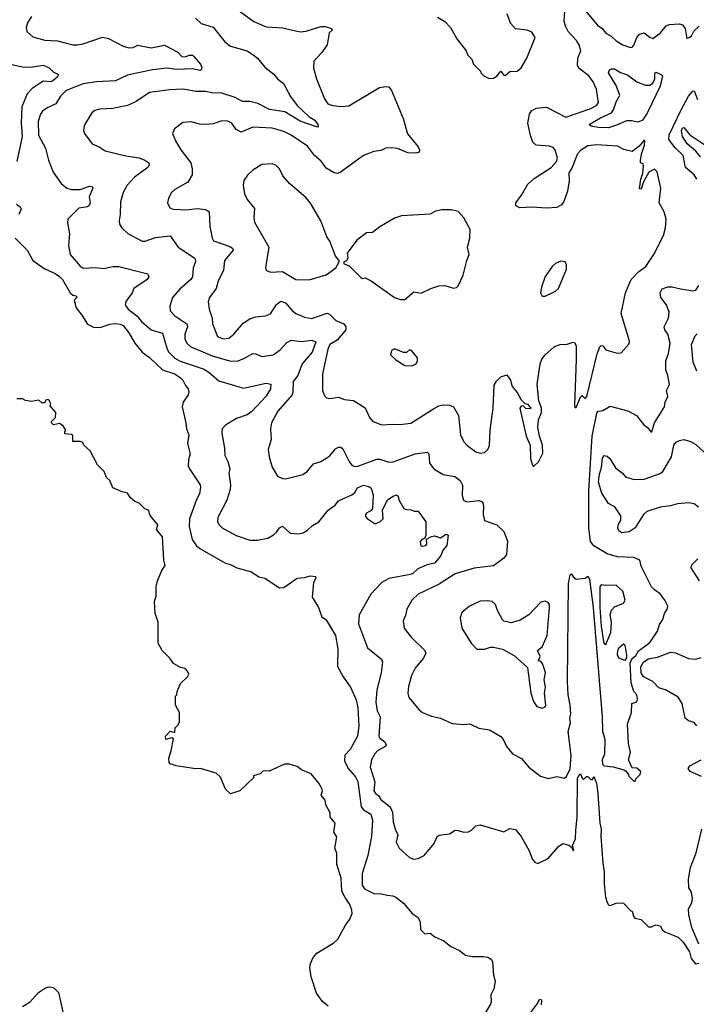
# Model space of a CAD drawing. Extents: x 2087054 to 2277909, y 548907 to 753496.
# Tile 163 of 256: x 2122145 to 2126729, y 662409 to 669075. Entities that reach past the tile are written whole.
import ezdxf

# ---------------------------------------------------------------- set-up
doc = ezdxf.new("R2010")
doc.units = 0

msp = doc.modelspace()

# ---------------------------------------------------------------- linework, layer by layer
at = {"layer": '0CON20XD'}
for points in [[(2123575.8, 669175), (2123732.2, 669062.2), (2123815, 669025.7), (2123925, 669019.2), (2124045, 668992.9), (2124085, 668997.1), (2124185, 669029.2), (2124215, 669028.8), (2124256.7, 669015), (2124262.5, 669005), (2124242.5, 668985), (2124228, 668905), (2124189.3, 668850.7), (2124138, 668795), (2124135.9, 668745.9), (2124155.8, 668675), (2124210.3, 668540.3), (2124233.3, 668505), (2124265.9, 668494.1), (2124325, 668487.5), (2124375, 668492), (2124582.5, 668615), (2124625, 668623.8), (2124645, 668620), (2124664, 668595), (2124743.3, 668406.7), (2124772.1, 668302.1), (2124843.8, 668215), (2124853.8, 668195), (2124851.2, 668178.8), (2124829.1, 668170.9), (2124775, 668173.5), (2124705, 668202.5), (2124662.4, 668207.6), (2124625.4, 668204.6), (2124591.7, 668188.3), (2124545, 668182.3), (2124475, 668156.2), (2124315, 668041.1), (2124295, 668034.3), (2124275, 668038.6), (2124220.2, 668070.2), (2124188.3, 668118.3), (2124143.1, 668155), (2124095, 668218.6), (2123985, 668294.1), (2123935, 668317.7), (2123855, 668341.5), (2123725, 668348.1), (2123645, 668314.4), (2123611.9, 668331.9), (2123581.2, 668375), (2123555, 668388.6), (2123515, 668390), (2123455, 668370), (2123405, 668365.8), (2123365, 668367.5), (2123303.9, 668383.9), (2123250.3, 668379.7), (2123193.8, 668335), (2123181.2, 668305), (2123200, 668255), (2123236, 668195), (2123303.8, 668105), (2123313.6, 668066.4), (2123314, 668025), (2123283.8, 667975), (2123195.6, 667924.4), (2123174, 667905), (2123152.7, 667867.3), (2123146.7, 667835), (2123162.3, 667802.3), (2123185, 667792), (2123275, 667787.5), (2123346.6, 667796.6), (2123405, 667789.1), (2123428.6, 667775), (2123433.5, 667675), (2123450, 667595), (2123458.6, 667578.6), (2123568.9, 667538.9), (2123587.3, 667527.3), (2123590.8, 667515), (2123532.2, 667445), (2123525, 667378.8), (2123489.1, 667305), (2123475, 667254), (2123430, 667195), (2123422, 667165), (2123428.1, 667115), (2123449.1, 667055), (2123451.5, 667015), (2123485, 666929.2), (2123523.8, 666913.8), (2123561.4, 666918.6), (2123595, 666945.7), (2123659.1, 667020.9), (2123705, 667050), (2123745, 667063.3), (2123810.6, 667069.4), (2123845, 667082.9), (2123885, 667147.1), (2123915, 667168.6), (2123945, 667157.5), (2123987.7, 667107.7), (2124016, 667086), (2124075, 667060.4), (2124125, 667050.9), (2124227.6, 667087.6), (2124245, 667080), (2124287.4, 667037.4), (2124340.8, 667015), (2124354.4, 666995), (2124353.6, 666975), (2124345.5, 666965), (2124295.2, 666904.8), (2124246.7, 666875), (2124231.5, 666845), (2124197.1, 666675), (2124196.2, 666565), (2124209.3, 666529.3), (2124223.9, 666513.9), (2124245, 666511.2), (2124305, 666519.4), (2124345, 666503.1), (2124406.8, 666496.8), (2124485, 666446.7), (2124515, 666382.5), (2124536.1, 666356.1), (2124595, 666331.2), (2124675, 666337.5), (2124723.6, 666333.6), (2124795, 666344), (2124949.3, 666439.3), (2124985, 666460.8), (2125015, 666468), (2125056.1, 666466.1), (2125083.9, 666453.9), (2125118.8, 666395), (2125132, 666265), (2125155, 666216.2), (2125173.8, 666195), (2125235, 666149.2), (2125265, 666139.2), (2125295, 666145.7), (2125316.9, 666165), (2125326.9, 666193.1), (2125332.2, 666295), (2125352.9, 666445), (2125360.3, 666599.7), (2125375, 666626.7), (2125405, 666656.7), (2125445, 666670), (2125470, 666635), (2125481.7, 666591.7), (2125515, 666551.2), (2125541.7, 666501.7), (2125567.5, 666477.5), (2125585, 666472.5), (2125607.5, 666445), (2125605, 666440), (2125573, 666443), (2125555, 666460), (2125541.7, 666458.3), (2125533.3, 666445), (2125575.8, 666255), (2125602.9, 666195), (2125606, 666105), (2125618.3, 666058.3), (2125625, 666050), (2125659.3, 666080.7), (2125689.3, 666139.3), (2125686.2, 666195), (2125665.8, 666255.8), (2125656.2, 666315), (2125660, 666365), (2125680, 666415), (2125680, 666445), (2125661.2, 666495), (2125650, 666605), (2125670, 666745), (2125682.4, 666777.6), (2125703.8, 666805), (2125765, 666860), (2125804.4, 666875.6), (2125855, 666879.2), (2125895, 666891.4), (2125906.3, 666886.3), (2125913.8, 666865), (2125914.3, 666774.2), (2125903.1, 666465), (2125905, 666450), (2125915, 666450), (2125945, 666520), (2125955, 666530), (2125975, 666510), (2125986.2, 666525), (2126056.6, 666813.4), (2126075, 666861.2), (2126085, 666868.8), (2126095, 666866), (2126115, 666840), (2126145, 666830), (2126193.6, 666816.4), (2126219.5, 666820.5), (2126271.7, 666878.3), (2126276, 666895), (2126272, 666915), (2126220, 667085), (2126250, 667225), (2126288, 667315), (2126339.3, 667370.7), (2126386.2, 667403.8), (2126440.8, 667485), (2126506.2, 667615), (2126520.8, 667665), (2126523.6, 667723.6), (2126512, 667775), (2126478.1, 667835), (2126489.4, 667935), (2126464.3, 668044.3), (2126445, 668063.8), (2126407.8, 668042.2), (2126372, 667978), (2126355, 667927.5), (2126345, 667930), (2126353.6, 667996.4), (2126366.7, 668035), (2126370, 668085), (2126368.3, 668098.3), (2126350, 668105), (2126351.7, 668121.7), (2126357.5, 668165), (2126376.7, 668225), (2126380, 668255), (2126375, 668260), (2126341.4, 668218.6), (2126295, 668183.3), (2126236.7, 668196.7), (2126195, 668219.5), (2126055, 668227.7), (2125995, 668221.8), (2125945, 668188.7), (2125925, 668167.9), (2125885, 668069.4), (2125865, 668037.5), (2125867.3, 667985), (2125855.5, 667915), (2125831.5, 667845), (2125815, 667820.8), (2125785, 667803.8), (2125715, 667798.8), (2125615, 667806), (2125532.3, 667802.3), (2125506.7, 667815), (2125506.2, 667835), (2125545, 667886.7), (2125587.7, 667962.3), (2125629.7, 668000.3), (2125744.7, 668075.3), (2125782.1, 668115), (2125787.4, 668137.4), (2125772.5, 668195), (2125758.6, 668208.6), (2125735, 668217.8), (2125645, 668225.4), (2125621.5, 668245), (2125605, 668290), (2125587.3, 668375), (2125599.2, 668435), (2125613.1, 668456.9), (2125645, 668476.5), (2125715, 668483.8), (2125845, 668414.4), (2126015, 668473.2), (2126051.9, 668495), (2126066.2, 668515), (2126052.2, 668605), (2126030, 668655), (2126001.1, 668695), (2125936.2, 668745), (2125924.8, 668764.8), (2125925.4, 668815), (2125946.8, 668865), (2125936.2, 668905), (2125917.3, 668935), (2125859.7, 668995), (2125841.8, 669031.8), (2125834.6, 669065), (2125838.2, 669135)], [(2122224.4, 669095.6), (2122201.2, 669058.8), (2122190, 669025), (2122193.3, 668995), (2122235, 668959.2), (2122315, 668935.5), (2122401.1, 668931.1), (2122505, 668904.7), (2122536.4, 668903.7), (2122575, 668911.8), (2122705, 668956.6), (2122747.7, 668947.7), (2122845, 668896.2), (2122885, 668884), (2122912.7, 668887.3), (2122945, 668901.9), (2123035, 668884.6), (2123125, 668902.9), (2123216.7, 668855), (2123243.3, 668825), (2123265, 668824.3), (2123295, 668835.7), (2123315, 668834), (2123325, 668826), (2123370.6, 668775), (2123379.1, 668750.9), (2123374.4, 668735.6), (2123365, 668730.6), (2123317.3, 668742.7)], [(2125325, 668677.5), (2125355, 668680), (2125376.4, 668693.6), (2125405, 668727.5), (2125425, 668700), (2125435, 668697.5), (2125465, 668723.3), (2125515, 668727.5), (2125541.7, 668748.3), (2125580, 668815), (2125637.5, 668955), (2125615, 668990), (2125583, 669003), (2125505, 669013.3), (2125470.9, 669050.9), (2125447.5, 669115)], [(2125976.5, 669136.5), (2126058.3, 669038.3), (2126091.2, 669015), (2126115, 668984.4), (2126152.7, 668962.7), (2126185, 668931.4), (2126230, 668905), (2126283.9, 668886.1), (2126295, 668890), (2126305, 668903.3), (2126325.6, 668955), (2126345, 668978.1), (2126375, 668985.7), (2126415, 668955.7), (2126435, 668948.6), (2126485.5, 668985), (2126525, 669034.5), (2126545, 669041.5), (2126615, 669047.6), (2126635, 669040.4), (2126652.9, 669015), (2126665, 668947.5), (2126685, 668955.7), (2126696.7, 668965), (2126713, 668997), (2126748.3, 669031.7)], [(2123335, 669085.8), (2123375, 669049.5), (2123455, 669023.5), (2123535, 668924.4), (2123574, 668895), (2123685, 668864.4), (2123727.5, 668837.5)], [(2124975, 669092.5), (2125025, 669062.5), (2125063, 669023), (2125107.5, 668945), (2125170, 668865), (2125180, 668835), (2125207, 668807), (2125220, 668775), (2125266.4, 668726.4), (2125270, 668715), (2125290, 668695), (2125325, 668677.5)], [(2123727.5, 668837.5), (2123755, 668814.4), (2123804.7, 668754.7), (2123866.1, 668706.1), (2123890.8, 668675), (2123932, 668642), (2123980.4, 668555), (2124024.4, 668495), (2124105, 668418.1), (2124145, 668395.5), (2124165.5, 668365), (2124167.8, 668355), (2124161.7, 668348.3), (2124045, 668387.1), (2123941.9, 668451.9), (2123836.8, 668466.8), (2123758.4, 668508.4), (2123705, 668522.2), (2123655, 668520.7), (2123605, 668547.5), (2123515, 668577.2), (2123445, 668578.8), (2123405, 668587.9), (2123337.8, 668587.8), (2123255, 668603.9), (2123160.7, 668599.3), (2123025, 668581.4), (2122935, 668521.9), (2122875, 668494.4), (2122775, 668474.4), (2122685, 668468.6), (2122655, 668459.2), (2122634.2, 668445), (2122581.7, 668358.3), (2122578, 668325), (2122584, 668305), (2122635, 668233.8), (2122682.5, 668215), (2122725, 668188), (2122865, 668153.3), (2122955, 668140.4), (2122992, 668125), (2123020, 668105), (2123022.5, 668095), (2123012.5, 668075), (2122922.1, 668007.9), (2122873.1, 667955), (2122845.6, 667905), (2122827.6, 667842.4), (2122826.7, 667755), (2122818.2, 667715), (2122820.9, 667690.9), (2122836.4, 667666.4), (2122876.8, 667626.8), (2122975, 667574.5), (2122995, 667575.6), (2123065, 667601.3), (2123165, 667611.4), (2123218.1, 667535), (2123325.7, 667465), (2123334, 667455), (2123335.8, 667435), (2123319.4, 667395), (2123316, 667334), (2123304.4, 667315), (2123229.1, 667250.9), (2123181.1, 667195), (2123162.2, 667135), (2123164.4, 667105), (2123195, 667070), (2123276.5, 667015), (2123282.9, 666995), (2123263.5, 666945), (2123263.5, 666915), (2123277.8, 666885), (2123305, 666861.1), (2123456.3, 666796.3), (2123575, 666763.1), (2123625, 666764.6), (2123667.6, 666782.4), (2123725, 666814.3), (2123745, 666812.9), (2123785.5, 666795.5), (2123861.2, 666805), (2123910.7, 666839.3), (2123955, 666890.6), (2123985, 666905.6), (2124055, 666895.5), (2124125, 666905.7), (2124150.5, 666895), (2124126.4, 666823.6), (2124058.6, 666745), (2124029.4, 666665), (2123998.8, 666625), (2123996.4, 666555), (2123990, 666535), (2123894.6, 666425), (2123851.5, 666345), (2123843.5, 666305), (2123848.3, 666231.7), (2123829.2, 666165), (2123835.8, 666115.8), (2123855.8, 666045), (2123892.5, 665985), (2123925, 665968.8), (2123945, 665966.2), (2124062.5, 665995), (2124095, 666018.6), (2124135, 666068.6), (2124185, 666084), (2124225, 666107.5), (2124245, 666122.5), (2124285, 666170.6), (2124305, 666180.6), (2124320, 666180), (2124335, 666170), (2124378.3, 666078.3), (2124397.8, 666057.8), (2124415, 666050.5), (2124435, 666052.5), (2124565, 666099.3), (2124585, 666098.9), (2124645, 666080.4), (2124675, 666081.8), (2124825, 666135.4), (2124905, 666147.5), (2124916.7, 666135), (2124922.3, 666072.3), (2124951.1, 666035), (2125015, 665996.9), (2125092.4, 665982.4), (2125130, 665955), (2125144.5, 665924.5), (2125142.5, 665852.5), (2125152.3, 665822.3), (2125175, 665811.4), (2125255, 665819.2), (2125280, 665810), (2125287.5, 665785), (2125283.8, 665725), (2125293.3, 665685), (2125378, 665655), (2125425, 665610.8), (2125450, 665545), (2125442.5, 665455), (2125425, 665429.2), (2125355, 665377.8), (2125225, 665360.8), (2125095, 665323.1), (2124986.4, 665253.7), (2124843.8, 665185), (2124800.8, 665145), (2124768.6, 665085), (2124759.3, 665040.7), (2124742.9, 665005), (2124748.8, 664955), (2124795, 664896), (2124889.2, 664805), (2124895.7, 664785), (2124878.9, 664751.1), (2124824.4, 664685), (2124800, 664635), (2124779.5, 664559.5), (2124774.3, 664515), (2124780.8, 664485), (2124851.7, 664401.7), (2124874.3, 664384.3), (2124935, 664358.8), (2124995, 664346), (2125075, 664310), (2125155, 664303.8), (2125195, 664306.7), (2125255, 664278.8), (2125327, 664267), (2125405, 664222.5), (2125425.7, 664195.7), (2125443.3, 664153.3), (2125483.3, 664105), (2125545, 664073.8), (2125595, 664014), (2125674.2, 663954.2), (2125725, 663938), (2125785, 663950), (2125835, 663938.8), (2125849.7, 663950.3), (2125875, 664002.5), (2125880.7, 664095), (2125859.9, 664255), (2125876.8, 664315), (2125871.4, 664345), (2125878.6, 664375), (2125874.3, 664434.3), (2125860.1, 664505), (2125857.3, 664595), (2125862.2, 665257.8), (2125875, 665317.5), (2125885, 665322.5), (2125895, 665302.5), (2125915, 665287.5), (2125975, 665293.3), (2125995, 665306.7), (2126005, 665286.7), (2126029.8, 665095), (2126070, 664600), (2126092.1, 664355), (2126093.6, 664255), (2126108, 664205), (2126107.4, 664102.6), (2126091.9, 664065), (2126093.6, 664035), (2126105, 664022.5), (2126165, 664017.5), (2126237, 663997), (2126250, 663990), (2126270, 663965), (2126270, 663955), (2126305, 663920), (2126315, 663920), (2126320, 663935), (2126347.5, 663965), (2126353.3, 663985), (2126325, 664006.7), (2126295, 664010), (2126270, 664065), (2126282.5, 664115), (2126270, 664175), (2126263.3, 664305), (2126290, 664385), (2126292.5, 664445), (2126325, 664456.7), (2126331.4, 664475), (2126325, 664503.3), (2126306.4, 664526.4), (2126286.5, 664585), (2126280.8, 664719.2), (2126291.2, 664748.8), (2126319, 664771), (2126337.7, 664802.3), (2126410.9, 664855), (2126426.3, 664873.7), (2126465.4, 664935), (2126479.1, 664980.9), (2126501.4, 665015), (2126514.2, 665055), (2126532, 665085), (2126535.8, 665105), (2126516, 665145), (2126485, 665187.5), (2126445, 665214.3), (2126425.6, 665235), (2126356, 665375), (2126345.6, 665415.6), (2126305, 665434.3), (2126195, 665438.7), (2126125, 665459.2), (2126035, 665512.5), (2126011.6, 665541.6), (2126000.8, 665635), (2126000.7, 665885), (2126024.2, 666255.8), (2126055, 666410), (2126065, 666424.2), (2126095, 666429.2), (2126145, 666458.1), (2126265, 666427.5), (2126323.3, 666395), (2126372.3, 666332.3), (2126397.5, 666315), (2126420, 666285), (2126427.5, 666285), (2126446.2, 666345), (2126513.8, 666455), (2126518.8, 666485), (2126536, 666525), (2126526, 666565), (2126547.1, 666605), (2126536.6, 666666.6), (2126523.1, 666705), (2126522.5, 666765), (2126540, 666815), (2126551.1, 666885), (2126535.6, 666945), (2126515, 666976), (2126510.5, 666995), (2126540.5, 667055), (2126544.5, 667095), (2126526.2, 667145), (2126487.5, 667195), (2126483.4, 667226.6), (2126497.5, 667252.5), (2126535, 667265.5), (2126565, 667267.3), (2126622.7, 667252.7), (2126705, 667238.6), (2126725, 667244.3), (2126746, 667275)], [(2122091.9, 668771.9), (2122175, 668754.6), (2122235, 668756.7), (2122305, 668768), (2122345, 668748.8), (2122371.2, 668721.2), (2122407.5, 668705), (2122398, 668685), (2122369.5, 668660.5), (2122355, 668654.7), (2122305, 668658.1), (2122230.5, 668609.5), (2122196.7, 668573.3), (2122158.5, 668485), (2122154.7, 668375), (2122161.2, 668285), (2122125.5, 668114.5)], [(2123317.3, 668742.7), (2123205, 668738.5), (2123145, 668747.1), (2123045, 668735.3), (2122875, 668698.9), (2122795, 668661.1), (2122665, 668655.3), (2122575, 668640.3), (2122459.5, 668595), (2122421.9, 668558.1), (2122390, 668505), (2122335, 668481.5), (2122300, 668455), (2122286.8, 668435), (2122269.4, 668385), (2122272.8, 668292.8), (2122320, 668205), (2122341.1, 668125), (2122372.4, 668042.4), (2122425.8, 667965), (2122465, 667933.3), (2122495, 667924.5), (2122555, 667925.5), (2122617.7, 667947.7), (2122636, 667946), (2122641.2, 667935), (2122616.4, 667875), (2122621.5, 667835), (2122615, 667816), (2122605, 667808.6), (2122545, 667800), (2122471.2, 667725), (2122469.3, 667699.3), (2122482, 667625), (2122475.9, 667545.9), (2122486.7, 667485), (2122555, 667405.8), (2122575, 667393.1), (2122655, 667398.2), (2122715, 667391.1), (2122775, 667404.5), (2122815.7, 667404.3), (2123014.2, 667354.2), (2123020.8, 667335), (2123008, 667315), (2122917.5, 667255), (2122908.1, 667225), (2122863.5, 667166.5), (2122860, 667145), (2122879.5, 667115), (2122939.2, 667069.2), (2122970.6, 667030.6), (2123035.7, 666975), (2123113.4, 666953.4), (2123143.5, 666843.5), (2123154.4, 666824.4), (2123195, 666784.1), (2123232.3, 666762.3), (2123395, 666708.3), (2123431.2, 666685), (2123495, 666629.1), (2123660.3, 666580.3), (2123815, 666614), (2123847.1, 666607.1), (2123844.6, 666575), (2123814.7, 666525.3), (2123718.1, 666421.9), (2123685, 666400.4), (2123614.2, 666375), (2123540.2, 666329.8), (2123517.5, 666305), (2123514.4, 666275), (2123533.1, 666175), (2123535.7, 666125), (2123554.4, 666084.4), (2123568.6, 666035), (2123562.5, 666005), (2123573.1, 665925), (2123570.6, 665895), (2123549.1, 665820.9), (2123488.1, 665705), (2123485.8, 665675), (2123496, 665655), (2123516.2, 665635), (2123612.4, 665582.4), (2123705, 665552.2), (2123755, 665552.2), (2123825, 665564.4), (2123865, 665586.2), (2123885.5, 665605), (2123905, 665635.6), (2123925, 665645.6), (2123977.7, 665597.7), (2124033.6, 665593.6), (2124065, 665601.2), (2124095, 665618.8), (2124128.9, 665651.1), (2124170.8, 665675), (2124235, 665754.4), (2124281.6, 665788.4), (2124305, 665816.7), (2124395, 665857.5), (2124415.5, 665874.5), (2124434.6, 665905.4), (2124473.3, 665923.3), (2124510, 665915), (2124525, 665902.5), (2124538.8, 665855), (2124536.2, 665765), (2124527.1, 665752.9), (2124494.3, 665735), (2124486.9, 665725), (2124488.3, 665711.7), (2124498.6, 665698.6), (2124552.3, 665662.3), (2124585, 665674.4), (2124607.3, 665695), (2124604, 665755), (2124636.8, 665823.2), (2124675, 665850), (2124697.9, 665857.9), (2124709.7, 665849.7), (2124714.5, 665825), (2124746.4, 665766.4), (2124765, 665758.1), (2124796.8, 665756.8), (2124817, 665747), (2124845, 665747.5), (2124896.2, 665675), (2124897.5, 665582.5), (2124888.3, 665561.7), (2124870, 665555), (2124858.3, 665541.7), (2124863.6, 665513.6), (2124875, 665510), (2124897.5, 665515), (2124902.5, 665525), (2124901.7, 665558.3), (2124934.3, 665575.7), (2124955, 665580), (2124995, 665566.9), (2125035, 665591.5), (2125047.5, 665585), (2125037.8, 665515), (2125012.9, 665485), (2124996.7, 665443.3), (2124955.6, 665394.4), (2124905, 665385.3), (2124843.1, 665356.9), (2124809.4, 665325), (2124792.3, 665317.7), (2124645, 665292.5), (2124598.1, 665265), (2124523.7, 665186.3), (2124444.4, 665045), (2124439.4, 664985), (2124502.2, 664822.2), (2124595.5, 664745.5), (2124603.8, 664725), (2124594.2, 664654.2), (2124565.6, 664535), (2124557.1, 664455), (2124565.8, 664395.8), (2124587.1, 664355), (2124577.3, 664225), (2124585, 664211.1), (2124618.5, 664185), (2124627.8, 664165), (2124621.9, 664155), (2124568.5, 664125), (2124550.5, 664105), (2124527.5, 664065), (2124520, 664015), (2124550.5, 663915), (2124545, 663853.3), (2124555, 663836.2), (2124575, 663823.3), (2124592, 663795), (2124655.5, 663745.5), (2124669.7, 663709.7), (2124676, 663644), (2124688, 663595), (2124706, 663556), (2124695.8, 663505.8), (2124716.2, 663465), (2124785, 663403.3), (2124815, 663391.2), (2124845, 663396.2), (2124885, 663416.2), (2124952.3, 663497.7), (2124973.3, 663545), (2124986.4, 663553.6), (2125057, 663563), (2125095, 663586.7), (2125116.4, 663586.4), (2125155, 663573.3), (2125185, 663577.5), (2125205, 663587.5), (2125235, 663617.5), (2125265, 663623.3), (2125425, 663577.5), (2125465, 663598), (2125505, 663593.3), (2125541.2, 663545), (2125597, 663447), (2125619.5, 663389.5), (2125635, 663370), (2125655, 663361.2), (2125725, 663396.2), (2125795, 663476.7), (2125823.6, 663496.4), (2125866.1, 663486.1), (2125882.5, 663472.5), (2125895, 663447.5), (2125900, 663455), (2125890, 663485), (2125910.2, 663529.8), (2125912.2, 663587.8), (2125921.1, 663675), (2125925, 663937.5), (2125935, 663962.5), (2125945, 663970), (2125955, 663940), (2125965, 663930), (2125985, 663950), (2125995, 663950), (2126015, 663930), (2126025, 663930), (2126035, 663950), (2126051.9, 663905), (2126061.2, 663835), (2126076, 663636), (2126085.3, 663595), (2126081.6, 663545), (2126095.2, 663365), (2126105.7, 663305), (2126104.3, 663225), (2126113, 663135), (2126125, 663098.8), (2126135, 663081.2), (2126145, 663076.7), (2126185, 663093.3), (2126225, 663096.7), (2126235, 663092.5), (2126285, 663042.5), (2126295, 663040), (2126303.3, 663005), (2126312.7, 662992.7), (2126355, 662982.5), (2126405, 662933.3), (2126425, 662933.3), (2126455, 662946.7), (2126485, 662940), (2126497.5, 662915), (2126515, 662900), (2126605, 662862.5), (2126639.3, 662829.3), (2126682.5, 662765), (2126695, 662720), (2126723.9, 662683.9), (2126745, 662687.5)], [(2126135, 668342.6), (2126064.8, 668344.8), (2126016.7, 668355), (2126003.8, 668365), (2126079.9, 668410.1), (2126154.7, 668445.3), (2126167.7, 668465), (2126185, 668518.8), (2126206.7, 668555), (2126210, 668565), (2126182.5, 668635), (2126134.3, 668715), (2126141.4, 668735), (2126155, 668742.2), (2126175, 668741.8), (2126215, 668718.4), (2126262, 668702), (2126325, 668653.8), (2126385, 668632.7), (2126415, 668631.8), (2126435.2, 668644.8), (2126447.7, 668675), (2126447.7, 668712.3), (2126455, 668720), (2126490, 668705), (2126499.4, 668695), (2126485, 668626.1), (2126395, 668441.7), (2126365, 668394.8), (2126335, 668380.8), (2126290.8, 668390.8), (2126255, 668389.2), (2126188.2, 668361.8), (2126135, 668342.6)], [(2126733.1, 667995), (2126713.8, 668025), (2126656.4, 668075), (2126639.6, 668155), (2126585, 668206.7), (2126543, 668265), (2126544.9, 668295), (2126627.1, 668465), (2126675, 668556.9), (2126705, 668590), (2126715, 668593.8), (2126737.8, 668535)], [(2126757.5, 668147.5), (2126725.7, 668185.7), (2126666.5, 668235), (2126635, 668283.3), (2126629.2, 668325), (2126635, 668343.3), (2126645, 668346.2), (2126684.4, 668294.4), (2126807.5, 668215)], [(2124105, 667312.9), (2124222.3, 667347.7), (2124287.5, 667395), (2124310, 667435), (2124310, 667445), (2124283.9, 667473.9), (2124246.7, 667575), (2124226.7, 667605), (2124185, 667712.5), (2124115, 667833.8), (2124085, 667868.8), (2123973.8, 667965), (2123927.9, 668017.9), (2123905, 668066), (2123879.7, 668089.7), (2123855, 668099.2), (2123785, 668094.2), (2123724.4, 668055.6), (2123688.3, 668021.7), (2123664.3, 667985.7), (2123659.2, 667955), (2123667.5, 667895), (2123687, 667857), (2123735.7, 667795.7), (2123731.9, 667735), (2123736.9, 667705), (2123832.9, 667535), (2123810, 667395), (2123817, 667377), (2123845, 667366.7), (2123925, 667370), (2124015, 667315.7), (2124105, 667312.9)], [(2122123.8, 667825), (2122148.7, 667808.7), (2122154.2, 667795), (2122140, 667755)], [(2124755, 667181.2), (2124815, 667233.3), (2124865, 667222.5), (2124930, 667255), (2124985, 667272.5), (2125026, 667276), (2125085, 667256.7), (2125105, 667262.5), (2125116.1, 667273.9), (2125150, 667345), (2125173.1, 667445), (2125189.2, 667485), (2125178.1, 667535), (2125194, 667595), (2125196.2, 667655), (2125155, 667732.5), (2125115, 667776.7), (2125068.8, 667788.8), (2125005, 667787.1), (2124962.4, 667777.6), (2124925, 667757.5), (2124732.3, 667747.7), (2124685, 667732), (2124585, 667672), (2124535, 667633.3), (2124495, 667632.5), (2124428.3, 667581.7), (2124362.5, 667495), (2124367, 667463), (2124358.3, 667441.7), (2124340, 667435), (2124341.7, 667421.7), (2124358.3, 667418.3), (2124365, 667410), (2124375, 667410), (2124455, 667328.8), (2124466.4, 667323.6), (2124485, 667326.7), (2124525, 667308), (2124685, 667194), (2124725, 667181.2), (2124755, 667181.2)], [(2122115, 667595.8), (2122195, 667514.4), (2122235, 667444.5), (2122310, 667390), (2122385, 667357.5), (2122415, 667336.5), (2122434.5, 667315), (2122486.5, 667226.5), (2122505, 667210), (2122527.5, 667205), (2122532.5, 667195), (2122513.3, 667175), (2122526.7, 667125), (2122566.2, 667075), (2122603.4, 667013.4), (2122645, 666994.3), (2122690.3, 666990.3), (2122755, 667013.1), (2122795, 667017.5), (2122825, 667014.4), (2122845, 667004.4), (2122885, 666955.6), (2122925, 666885.6), (2122974.7, 666824.7), (2123025, 666787.8), (2123111.4, 666705), (2123195, 666678.2), (2123235, 666650.8), (2123250.8, 666635), (2123267.7, 666597.7), (2123286.2, 666575), (2123291.2, 666555), (2123286.2, 666535), (2123252, 666485), (2123246.2, 666455), (2123271.4, 666345), (2123274.2, 666305), (2123290, 666265), (2123282.2, 666205), (2123300.6, 666135), (2123288.1, 666095), (2123286.9, 666055), (2123295, 666033.8), (2123367.1, 665925), (2123369.5, 665909.5), (2123363.3, 665865), (2123343.5, 665826.5), (2123295.4, 665695), (2123293.9, 665643.9), (2123313.1, 665555), (2123343, 665513), (2123365, 665494.2), (2123535, 665398.8), (2123578, 665385), (2123615, 665363.3), (2123715, 665337.1), (2123765, 665302), (2123805, 665294.2), (2123905, 665228), (2123935, 665230.8), (2124025.4, 665294.6), (2124075, 665297.5), (2124115, 665310.5), (2124148.8, 665305), (2124152, 665295), (2124136, 665265), (2124126.2, 665165), (2124170, 665095), (2124193, 665033), (2124220.7, 665010.7), (2124284.2, 664905), (2124300, 664815), (2124297.5, 664695), (2124335.7, 664625), (2124387.1, 664555), (2124425, 664470), (2124435.5, 664415), (2124441.5, 664295), (2124433.8, 664225), (2124383.3, 664135), (2124348.5, 664095), (2124344.7, 664055), (2124372.4, 664002.4), (2124419.6, 663949.6), (2124436.6, 663916.6), (2124457.3, 663745), (2124473.5, 663725), (2124524.6, 663695), (2124535.3, 663654.7), (2124528.8, 663545), (2124502.8, 663417.2), (2124464.6, 663294.6), (2124465.6, 663215.6), (2124481.1, 663191.1), (2124545, 663159.2), (2124595, 663156.9), (2124635, 663147.5), (2124673.7, 663143.7), (2124693.8, 663133.8), (2124744.2, 663094.2), (2124805, 663022.5), (2124845, 662996.7), (2124858.8, 662965), (2124860, 662915), (2124890, 662885), (2124925, 662890), (2124957.5, 662865), (2125017.6, 662837.6), (2125065, 662800.8), (2125125, 662772), (2125165, 662741.2), (2125213, 662733), (2125285, 662732), (2125317, 662727), (2125340, 662715), (2125348.3, 662698.3), (2125354, 662605), (2125366.7, 662565), (2125357.3, 662512.7), (2125337, 662473), (2125340, 662425), (2125335, 662410), (2125288.8, 662335)], [(2125685, 667202.5), (2125705, 667203.3), (2125775, 667236.2), (2125796.2, 667255), (2125848.8, 667385), (2125850, 667415), (2125840, 667435), (2125810.7, 667439.3), (2125775, 667423.8), (2125752.5, 667405), (2125704.3, 667335.7), (2125679.2, 667265), (2125672.5, 667225), (2125685, 667202.5)], [(2126731.9, 666695), (2126707.3, 666757.3), (2126696.2, 666875), (2126720.8, 666935), (2126735, 666947.5)], [(2124805, 666732.5), (2124830, 666745), (2124840, 666765), (2124840, 666785), (2124800, 666835), (2124785, 666840), (2124765, 666822.5), (2124745, 666822.5), (2124685, 666846.7), (2124663.3, 666835), (2124657.5, 666805), (2124692.7, 666772.7), (2124755, 666733.3), (2124805, 666732.5)], [(2124235, 662395.8), (2124195, 662430), (2124155, 662483.8), (2124119, 662595), (2124111.4, 662655), (2124115.7, 662684.3), (2124133.3, 662725), (2124157.9, 662755), (2124274.3, 662825.7), (2124301, 662849), (2124351.8, 662945), (2124380.7, 662985), (2124396.4, 663023.7), (2124396.2, 663045), (2124381.5, 663085), (2124351, 663131), (2124328, 663175), (2124322.5, 663265), (2124293.8, 663355), (2124293, 663433), (2124280, 663465), (2124293, 663543), (2124273.3, 663575), (2124283.3, 663635), (2124247.5, 663675), (2124247.5, 663705), (2124218.3, 663758.3), (2124215, 663790), (2124187.5, 663825), (2124196.7, 663855), (2124190, 663875), (2124172.5, 663905), (2124118.8, 663968.8), (2124055, 663996.7), (2124025, 664018.8), (2123970, 664035), (2123940, 664035), (2123835, 663987.5), (2123795, 663990), (2123775, 663970), (2123730, 663955), (2123728.3, 663941.7), (2123636.1, 663853.9), (2123573.3, 663833.3), (2123540, 663865), (2123505, 663947.5), (2123475, 663973.3), (2123370, 664005), (2123335, 664003.3), (2123204.1, 664024.1), (2123165, 664037.5), (2123157, 664047), (2123156, 664076), (2123172.2, 664125), (2123187, 664207), (2123175, 664212.5), (2123135, 664202.5), (2123132.5, 664225), (2123165, 664257.5), (2123195, 664250), (2123198.3, 664281.7), (2123218.8, 664301.2), (2123228.8, 664321.2), (2123226.7, 664385), (2123200, 664435), (2123200, 664495), (2123210, 664505), (2123213, 664527), (2123235, 664580), (2123283, 664627), (2123290, 664645), (2123282.5, 664665), (2123265, 664682.5), (2123235, 664690), (2123187, 664717), (2123163, 664753), (2123110, 664805), (2123084.1, 664854.1), (2123083.3, 664995), (2123063.3, 665055), (2123058, 665135), (2123070, 665175), (2123069.2, 665235), (2123078, 665275), (2123108.8, 665345), (2123130.7, 665379.3), (2123121.2, 665415), (2123113, 665573), (2123073, 665623), (2123080, 665655), (2123029.3, 665719.3), (2123017.5, 665755), (2122993.9, 665763.9), (2122955, 665802.5), (2122925, 665813.3), (2122895, 665837.5), (2122875, 665870), (2122838.3, 665878.3), (2122776.1, 665906.1), (2122756.1, 665956.1), (2122732.5, 665975), (2122717.5, 666015), (2122671.2, 666061.2), (2122622.5, 666155), (2122580, 666195), (2122573, 666213), (2122555, 666220), (2122505, 666220), (2122505, 666260), (2122495, 666267.5), (2122451.7, 666271.7), (2122450, 666285), (2122457.5, 666295), (2122440, 666325), (2122415, 666340), (2122375, 666332.5), (2122360, 666345), (2122360, 666355), (2122387.5, 666382.5), (2122390, 666415), (2122351.7, 666461.7), (2122357, 666477), (2122347.5, 666495), (2122335, 666502.5), (2122320, 666500), (2122315, 666480), (2122295, 666480), (2122275, 666500), (2122225, 666490), (2122185, 666497.5), (2122165, 666507.5), (2122125, 666507.5)], [(2126744.4, 665775), (2126715, 665796.2), (2126675, 665803.3), (2126602.3, 665797.8), (2126555, 665783.1), (2126485, 665774.7), (2126394.2, 665745.8), (2126370, 665725), (2126315.2, 665634.8), (2126275, 665607.1), (2126225, 665601.5), (2126203.9, 665613.9), (2126196.5, 665635), (2126200.7, 665659.3), (2126217.1, 665685), (2126216.9, 665716.9), (2126177, 665777), (2126145, 665792), (2126135, 665798.8), (2126088.6, 665868.6), (2126066.9, 665945), (2126072.6, 665997.4), (2126087, 666043), (2126092.6, 666107.4), (2126105, 666123.8), (2126125, 666119.1), (2126143.2, 666105), (2126180.7, 666040.7), (2126228.8, 666005), (2126249.1, 665979.1), (2126305, 665962.9), (2126375, 665963.1), (2126485, 666001.5), (2126501.4, 666015), (2126561.8, 666115), (2126577.5, 666195), (2126593.1, 666215), (2126615, 666226.4), (2126645, 666232.1), (2126689.5, 666219.5), (2126725, 666199.4), (2126785, 666144.2)], [(2126751.4, 665275), (2126694.4, 665365), (2126698, 665385), (2126740, 665425)], [(2126115, 664843.8), (2126150.2, 664925), (2126154, 664995), (2126145.2, 665045), (2126153.4, 665076.6), (2126175, 665100.9), (2126235.3, 665124.7), (2126247.5, 665145), (2126230.6, 665205), (2126185, 665245.7), (2126115, 665244), (2126085, 665249.2), (2126074.2, 665235.8), (2126075.2, 665095), (2126085, 664968.8), (2126100.9, 664865), (2126105, 664851.2), (2126115, 664843.8)], [(2125685, 664413.8), (2125705, 664423.3), (2125710, 664435), (2125700, 664515), (2125706.7, 664555), (2125698.8, 664605), (2125706.2, 664655), (2125687, 664717), (2125675, 664730), (2125660, 664735), (2125670, 664765), (2125652.5, 664805), (2125685, 664830), (2125718, 664905), (2125734, 665095), (2125733.8, 665115), (2125725, 665130), (2125705, 665138.8), (2125675, 665131.2), (2125595, 665046.2), (2125535, 665010), (2125475, 664992.5), (2125425, 665002.5), (2125415, 665012.5), (2125381.2, 665075), (2125368, 665115), (2125346.7, 665135), (2125315, 665140.8), (2125265, 665139.2), (2125192.5, 665105), (2125139.3, 665060.7), (2125130, 665025), (2125140, 664955), (2125203.9, 664853.9), (2125243, 664813), (2125293, 664813), (2125333.6, 664826.4), (2125355, 664826.7), (2125415, 664812.5), (2125495, 664770), (2125585, 664690), (2125608.8, 664515), (2125625, 664460), (2125647.5, 664425), (2125685, 664413.8)], [(2126245, 664737.5), (2126205, 664752.5), (2126193.8, 664775), (2126196.2, 664805), (2126205, 664822.5), (2126235, 664850), (2126245, 664840), (2126256.7, 664773.3), (2126255.5, 664754.5), (2126245, 664737.5)], [(2126732.5, 664295), (2126715, 664315.8), (2126675, 664328.1), (2126652.2, 664345), (2126633.9, 664445), (2126605, 664489.1), (2126525, 664535.4), (2126475, 664551.1), (2126434, 664594), (2126370.4, 664625), (2126355, 664652), (2126353.6, 664693.7), (2126370, 664725), (2126401.8, 664748.2), (2126465, 664758.4), (2126555, 664793.1), (2126588.7, 664788.7), (2126675, 664750), (2126725, 664745.6), (2126762.6, 664757.4)], [(2126765, 663951.9), (2126687.8, 663985), (2126674.4, 664005), (2126685, 664023.1), (2126760.6, 664065)], [(2126745.5, 662815), (2126699.5, 662929.5), (2126677.8, 663015), (2126676, 663055), (2126698.8, 663095), (2126702.5, 663125), (2126697, 663167), (2126678.3, 663198.3), (2126675.7, 663255), (2126689.1, 663335), (2126727.3, 663435), (2126765.5, 663594.5)], [(2122163.3, 662393.3), (2122215, 662426.6), (2122272.3, 662487.7), (2122319, 662521), (2122345, 662526.7), (2122375, 662522.7), (2122408.3, 662488.3), (2122456.2, 662273.8)], [(2125605, 662351.2), (2125654, 662415), (2125665, 662440), (2125675, 662442.5), (2125680, 662435), (2125678.8, 662405)]]:
    msp.add_lwpolyline(points, dxfattribs=at)

doc.saveas('drawing.dxf')
